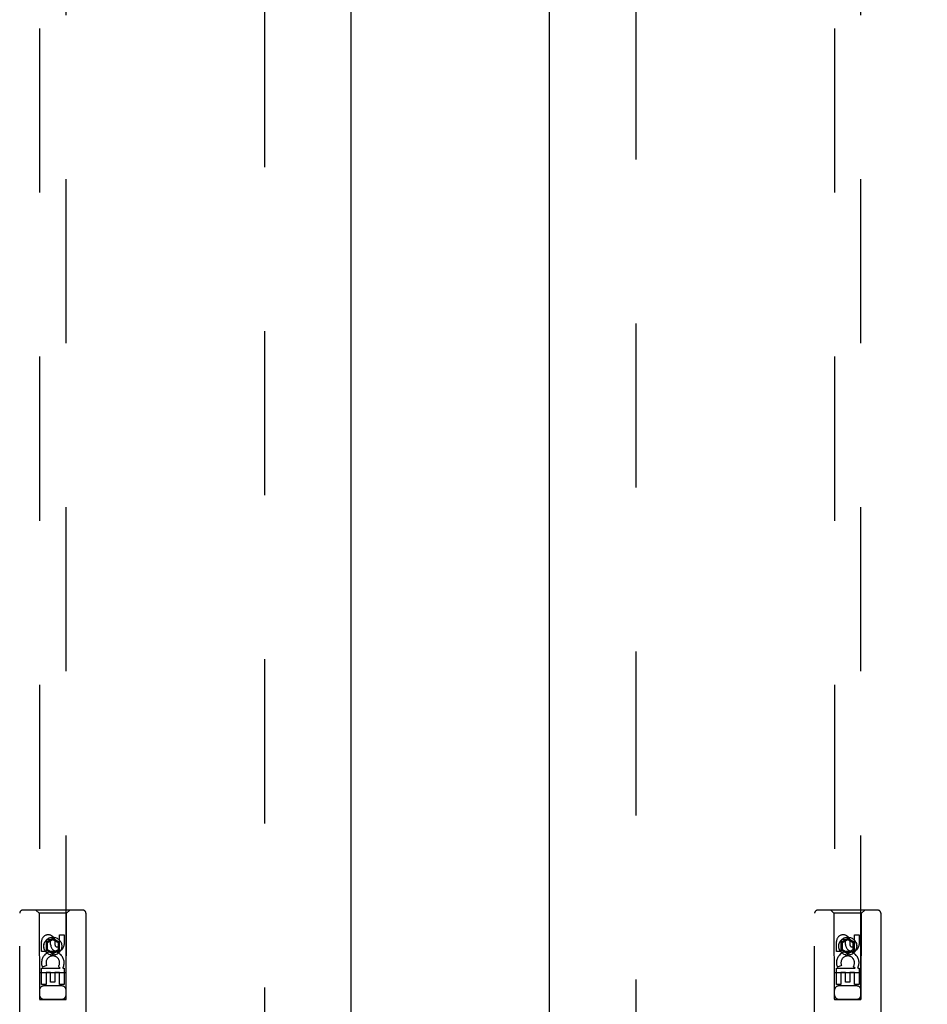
# Model space of a CAD drawing. Header units: inches. Extents: x 0 to 281, y 0 to 182.
# Tile 9 of 20: x 87.98 to 96.54, y 97.12 to 106.41. Entities that reach past the tile are written whole.
import ezdxf

# ---------------------------------------------------------------- set-up
doc = ezdxf.new("R2010")
doc.units = ezdxf.units.IN
doc.header["$LTSCALE"] = 15.47
doc.header["$MEASUREMENT"] = 0
doc.linetypes.add('HIDDEN', pattern=[0.2, 0.1, -0.1])
doc.layers.get('0').update_dxf_attribs({"linetype": 'CONTINUOUS'})
for name, color, linetype in [('02___PRT_ALL_AXES', 7, 'CONTINUOUS'), ('DEFAULT_2', 8, 'HIDDEN'), ('DIMENSIONS', 7, 'CONTINUOUS')]:
    doc.layers.add(name, color=color, linetype=linetype)
doc.styles.get("Standard").update_dxf_attribs({"font": 'arial.ttf'})
doc.dimstyles.new('DIMSTYLE_1', dxfattribs={"dimtxt": 1.240909, "dimasz": 1.654545, "dimexe": 0.09, "dimexo": 0.07, "dimgap": 0.0375, "dimtad": 0, "dimtih": 1, "dimtoh": 1, "dimzin": 4, "dimdsep": 46, "dimtxsty": 'Standard', "dimblk": '_FILLED', "dimblk1": '_FILLED', "dimblk2": '_FILLED', "dimcen": 0.09, "dimazin": 1, "dimtfac": 1, "dimtdec": 3, "dimtofl": 0, "dimtmove": 0, "dimatfit": 3, "dimldrblk": '_FILLED', "dimfxl": 1, "dimtolj": 1, "dimtzin": 4, "dimarcsym": 0})
doc.dimstyles.get("Standard").update_dxf_attribs({"dimtxt": 1.406364, "dimasz": 1.654545, "dimexe": 0.09, "dimexo": 0.07, "dimgap": 0.09, "dimtad": 0, "dimtih": 1, "dimtoh": 1, "dimdec": 3, "dimzin": 4, "dimdsep": 46, "dimtxsty": 'Standard', "dimblk": '_FILLED', "dimblk1": '_FILLED', "dimblk2": '_FILLED', "dimcen": 0.09, "dimadec": 3, "dimazin": 1, "dimtp": 0.001, "dimtm": 0.001, "dimtfac": 1, "dimtdec": 3, "dimtofl": 0, "dimtmove": 0, "dimatfit": 3, "dimldrblk": '_FILLED', "dimfxl": 1, "dimtolj": 1, "dimtzin": 4, "dimarcsym": 0})

# ---------------------------------------------------------------- blocks, each defined once
blk = doc.blocks.new('_FILLED')
at = {"color": 0, "linetype": 'ByBlock'}
blk.add_solid([(0, 0), (-1, 0.2), (-1, -0.2)], dxfattribs=at)
blk = doc.blocks.new('*D8')
at = {"layer": 'DIMENSIONS', "color": 2, "linetype": 'Continuous'}
for p, q in [((92.9797, 112.0023), (89.6706, 112.0023)), ((96.6047, 112.0023), (99.7401, 112.0023))]:
    blk.add_line(p, q, dxfattribs=at)
at = {"layer": 'DIMENSIONS', "color": 2, "linetype": 'Continuous', "xscale": 1.6545454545, "yscale": 1.6545454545, "zscale": 1.6545454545}
blk.add_blockref('_FILLED', (92.9797, 112.0023), dxfattribs=at)
at = {"layer": 'DIMENSIONS', "color": 2, "linetype": 'Continuous', "xscale": 1.6545454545, "yscale": 1.6545454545, "zscale": 1.6545454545, "rotation": 180}
blk.add_blockref('_FILLED', (96.6047, 112.0023), dxfattribs=at)
at = {"layer": 'DIMENSIONS', "color": 2, "linetype": 'Continuous', "insert": (100.3605, 112.6227), "char_height": 1.24091, "width": 3.372136, "attachment_point": 1, "line_spacing_factor": 0.9}
blk.add_mtext('3.63', dxfattribs=at)

msp = doc.modelspace()

# ---------------------------------------------------------------- linework, layer by layer
at = {"color": 3, "linetype": 'Continuous'}
for p, q in [((91.1047, 135.1448), (91.1047, 54.8528)), ((92.9797, 54.8528), (92.9797, 135.1448))]:
    msp.add_line(p, q, dxfattribs=at)
at = {"layer": '02___PRT_ALL_AXES', "color": 8, "linetype": 'HIDDEN'}
for p, q in [((88.1856, 97.6216), (88.1856, 97.714)), ((88.228, 97.714), (88.228, 97.6216)), ((88.2719, 97.6855), (88.2719, 97.714)), ((88.3128, 97.7278), (88.3128, 97.6815)), ((88.3564, 97.6855), (88.3564, 97.7779)), ((88.3564, 97.7779), (88.3988, 97.7779)), ((88.3988, 97.7779), (88.3988, 97.6855)), ((95.6856, 97.6216), (95.6856, 97.714)), ((95.728, 97.714), (95.728, 97.6216)), ((95.7719, 97.6855), (95.7719, 97.714)), ((95.8128, 97.7278), (95.8128, 97.6815)), ((95.8564, 97.6855), (95.8564, 97.7779)), ((95.8564, 97.7779), (95.8988, 97.7779)), ((95.8988, 97.7779), (95.8988, 97.6855)), ((88.228, 97.6216), (88.1856, 97.6216)), ((95.728, 97.6216), (95.6856, 97.6216)), ((88.1856, 97.3092), (88.1856, 97.4653)), ((88.1856, 97.4653), (88.3632, 97.4653)), ((88.2337, 97.4897), (88.1946, 97.4728)), ((88.228, 97.4227), (88.228, 97.3092)), ((88.2705, 97.4227), (88.228, 97.4227)), ((88.2705, 97.3305), (88.2705, 97.4227)), ((88.3129, 97.4227), (88.3129, 97.3305)), ((88.3564, 97.4227), (88.3129, 97.4227)), ((88.3632, 97.4653), (88.3446, 97.4783)), ((88.3564, 97.3092), (88.3564, 97.4227)), ((88.3883, 97.4688), (88.3865, 97.4653)), ((88.3865, 97.4653), (88.3988, 97.4653)), ((88.3988, 97.4653), (88.3988, 97.3092)), ((95.6856, 97.3092), (95.6856, 97.4653)), ((95.6856, 97.4653), (95.8632, 97.4653)), ((95.7337, 97.4897), (95.6946, 97.4728)), ((95.728, 97.4227), (95.728, 97.3092)), ((95.7705, 97.4227), (95.728, 97.4227)), ((95.7705, 97.3305), (95.7705, 97.4227)), ((95.8129, 97.4227), (95.8129, 97.3305)), ((95.8564, 97.4227), (95.8129, 97.4227)), ((95.8632, 97.4653), (95.8446, 97.4783)), ((95.8564, 97.3092), (95.8564, 97.4227)), ((95.8883, 97.4688), (95.8865, 97.4653)), ((95.8865, 97.4653), (95.8988, 97.4653)), ((95.8988, 97.4653), (95.8988, 97.3092)), ((88.3129, 97.3305), (88.2705, 97.3305)), ((95.8129, 97.3305), (95.7705, 97.3305)), ((88.228, 97.3092), (88.1856, 97.3092)), ((88.3988, 97.3092), (88.3564, 97.3092)), ((95.728, 97.3092), (95.6856, 97.3092)), ((95.8988, 97.3092), (95.8564, 97.3092))]:
    msp.add_line(p, q, dxfattribs=at)
for centre in [(88.2922, 97.6713), (95.7922, 97.6713)]:
    msp.add_circle(centre, 0.085, dxfattribs=at)
for centre, radius, start, end in [((88.25, 97.7141), 0.0644, 12.29948, 180.07752), ((88.25, 97.714), 0.0219, 359.90115, 180), ((95.75, 97.7141), 0.0644, 12.29948, 180.07752), ((95.75, 97.714), 0.0219, 359.90115, 180), ((88.2923, 97.5151), 0.1065, 334.26362, 203.40274), ((88.3353, 97.6855), 0.0635, 180, 360), ((88.3344, 97.6855), 0.0219, 190.307, 360), ((95.7923, 97.5151), 0.1065, 334.26362, 203.40274), ((95.8353, 97.6855), 0.0635, 180, 360), ((95.8344, 97.6855), 0.0219, 190.307, 360), ((88.2923, 97.5151), 0.0639, 324.88948, 203.40261), ((95.7923, 97.5151), 0.0639, 324.88948, 203.40261)]:
    msp.add_arc(centre, radius, start, end, dxfattribs=at)
at = {"layer": 'DEFAULT_2', "color": 8, "linetype": 'HIDDEN'}
for p, q in [((90.2922, 55.5138), (90.2922, 134.4838)), ((93.7922, 134.4838), (93.7922, 55.5138)), ((88.1672, 134.1713), (88.1672, 97.1696)), ((88.4172, 97.1696), (88.4172, 134.1713)), ((95.6672, 134.1713), (95.6672, 97.1696)), ((95.9172, 97.1696), (95.9172, 134.1713)), ((87.9797, 96.1238), (87.9797, 97.9813)), ((88.5747, 98.0113), (88.0097, 98.0113)), ((88.1622, 97.9813), (88.1322, 98.0113)), ((88.1622, 97.9813), (88.1657, 97.1713)), ((88.4222, 97.9813), (88.1622, 97.9813)), ((88.4187, 97.1713), (88.4222, 97.9813)), ((88.4222, 97.9813), (88.4522, 98.0113)), ((88.6047, 97.9813), (88.6047, 96.1238)), ((95.4797, 96.1238), (95.4797, 97.9813)), ((96.0747, 98.0113), (95.5097, 98.0113)), ((95.6622, 97.9813), (95.6322, 98.0113)), ((95.6622, 97.9813), (95.6657, 97.1713)), ((95.9222, 97.9813), (95.6622, 97.9813)), ((95.9187, 97.1713), (95.9222, 97.9813)), ((95.9222, 97.9813), (95.9522, 98.0113)), ((96.1047, 97.9813), (96.1047, 96.1238)), ((88.2922, 97.7432), (88.2297, 97.7071)), ((88.2297, 97.7071), (88.2297, 97.6349)), ((88.2297, 97.7071), (88.2397, 97.7013)), ((88.2922, 97.7316), (88.2397, 97.7013)), ((88.2397, 97.7013), (88.2397, 97.6407)), ((88.2922, 97.7432), (88.2922, 97.7316)), ((88.3547, 97.7071), (88.2922, 97.7432)), ((88.3447, 97.7013), (88.2922, 97.7316)), ((88.3547, 97.7071), (88.3447, 97.7013)), ((88.3447, 97.6407), (88.3447, 97.7013)), ((88.3547, 97.6349), (88.3547, 97.7071)), ((95.7922, 97.7432), (95.7297, 97.7071)), ((95.7297, 97.7071), (95.7297, 97.6349)), ((95.7297, 97.7071), (95.7397, 97.7013)), ((95.7922, 97.7316), (95.7397, 97.7013)), ((95.7397, 97.7013), (95.7397, 97.6407)), ((95.7922, 97.7432), (95.7922, 97.7316)), ((95.8547, 97.7071), (95.7922, 97.7432)), ((95.8447, 97.7013), (95.7922, 97.7316)), ((95.8547, 97.7071), (95.8447, 97.7013)), ((95.8447, 97.6407), (95.8447, 97.7013)), ((95.8547, 97.6349), (95.8547, 97.7071)), ((88.2297, 97.6349), (88.2397, 97.6407)), ((88.2297, 97.6349), (88.2922, 97.5988)), ((88.2397, 97.6407), (88.2922, 97.6104)), ((88.2922, 97.6104), (88.3447, 97.6407)), ((88.2922, 97.5988), (88.3547, 97.6349)), ((88.2922, 97.5988), (88.2922, 97.6104)), ((88.3547, 97.6349), (88.3447, 97.6407)), ((95.7297, 97.6349), (95.7397, 97.6407)), ((95.7297, 97.6349), (95.7922, 97.5988)), ((95.7397, 97.6407), (95.7922, 97.6104)), ((95.7922, 97.6104), (95.8447, 97.6407)), ((95.7922, 97.5988), (95.8547, 97.6349)), ((95.7922, 97.5988), (95.7922, 97.6104)), ((95.8547, 97.6349), (95.8447, 97.6407)), ((88.4198, 97.4213), (88.1646, 97.4213)), ((95.9198, 97.4213), (95.6646, 97.4213)), ((88.3772, 97.2963), (88.2072, 97.2963)), ((95.8772, 97.2963), (95.7072, 97.2963)), ((88.1657, 97.1713), (88.4187, 97.1713)), ((88.1672, 97.1728), (88.4172, 97.1728)), ((88.1672, 97.1696), (88.4172, 97.1696)), ((95.6657, 97.1713), (95.9187, 97.1713)), ((95.6672, 97.1728), (95.9172, 97.1728)), ((95.6672, 97.1696), (95.9172, 97.1696))]:
    msp.add_line(p, q, dxfattribs=at)
for centre in [(88.2922, 97.6713), (95.7922, 97.6713)]:
    msp.add_circle(centre, 0.0845, dxfattribs=at)
for centre, radius, start, end in [((88.0097, 97.9813), 0.03, 90, 180), ((88.5747, 97.9813), 0.03, 0, 90), ((95.5097, 97.9813), 0.03, 90, 180), ((96.0747, 97.9813), 0.03, 0, 90), ((88.2072, 97.2563), 0.04, 90, 180), ((88.3772, 97.2563), 0.04, 0, 90), ((95.7072, 97.2563), 0.04, 90, 180), ((95.8772, 97.2563), 0.04, 0, 90), ((88.2072, 97.2113), 0.04, 180, 270), ((88.3772, 97.2113), 0.04, 270, 360), ((95.7072, 97.2113), 0.04, 180, 270), ((95.8772, 97.2113), 0.04, 270, 360)]:
    msp.add_arc(centre, radius, start, end, dxfattribs=at)

# ---------------------------------------------------------------- dimensions: what is measured, and where the dimension line sits
at = {"layer": 'DIMENSIONS', "color": 2, "linetype": 'Continuous'}
dim = msp.add_linear_dim(base=(92.9797231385, 112.0022555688), p1=(96.6047231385, 134.1238248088), p2=(92.9797231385, 54.8728248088), angle=180, dimstyle='DIMSTYLE_1', dxfattribs=at)
dim.commit()
dim.dimension.update_dxf_attribs({"geometry": '*D8', "text_midpoint": (102.0449737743, 111.9953335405), "dimtype": 160})

# ---------------------------------------------------------------- leaders
at = {"layer": 'DIMENSIONS', "color": 2, "linetype": 'Continuous', "annotation_type": 0, "has_hookline": 1, "hookline_direction": 1, "text_width": 9.8807}
msp.add_leader([(96.3559, 95.8296), (99.9471, 100.531), (100.9625, 100.531)], dimstyle='Standard', override={"dimtad": 0}, dxfattribs=at)

doc.saveas('drawing.dxf')
